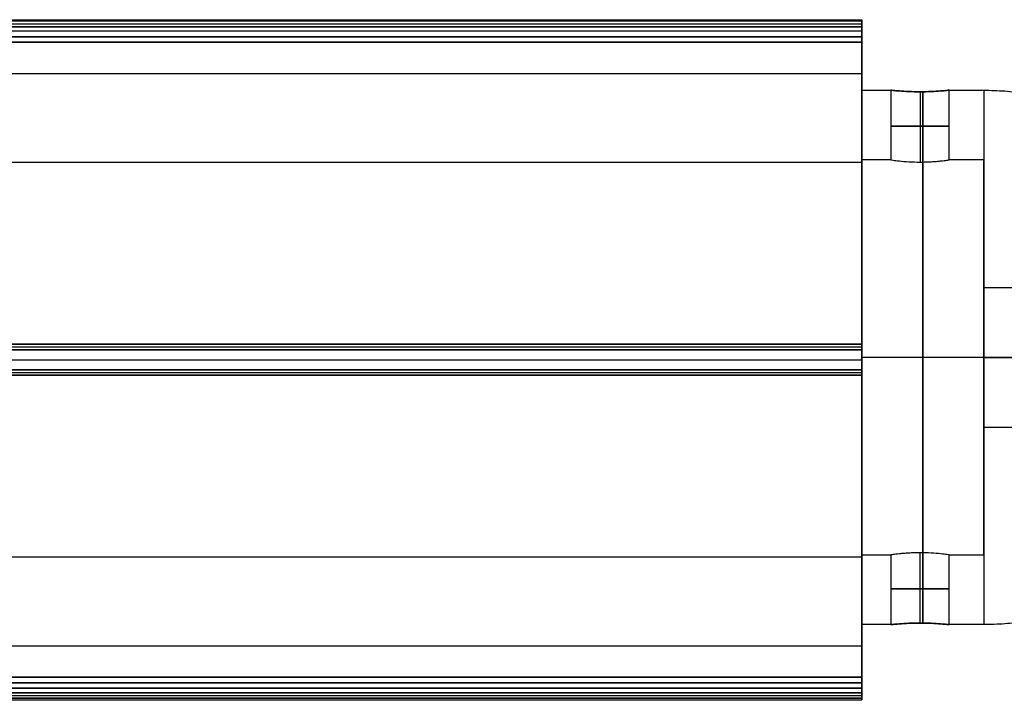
# Model space of a CAD drawing. Header units: millimetres. Extents: x 3072 to 3775, y 654 to 683.
# Tile 227 of 256: x 3687 to 3730, y 654 to 683. Entities that reach past the tile are written whole.
import ezdxf

# ---------------------------------------------------------------- set-up
doc = ezdxf.new("R2010")
doc.units = ezdxf.units.MM
doc.layers.add('LUZ', color=7, linetype='Continuous')
doc.layers.add('METAL NEGRO', color=7, linetype='Continuous')

msp = doc.modelspace()

# ---------------------------------------------------------------- linework, layer by layer
at = {"layer": 'LUZ'}
for p, q in [((3123.52, 682.678, 26.956), (3723.52, 682.678, 26.956)), ((3123.52, 682.678, 11.546), (3723.52, 682.678, 11.546)), ((3123.52, 682.126, 27.911), (3723.52, 682.126, 27.911)), ((3723.52, 682.126, 10.591), (3123.52, 682.126, 10.591)), ((3723.52, 676.729, 19.251), (3723.52, 680.55, 19.251)), ((3123.52, 668.78, 2.886), (3723.52, 668.78, 2.886)), ((3123.52, 668.78, 35.616), (3723.52, 668.78, 35.616)), ((3123.52, 668.229, 10.751), (3723.52, 668.229, 10.751)), ((3123.52, 668.229, 27.751), (3723.52, 668.229, 27.751)), ((3123.52, 668.229, 36.072), (3723.52, 668.229, 36.072)), ((3123.52, 668.229, 2.431), (3723.52, 668.229, 2.431)), ((3723.52, 668.19, 2.432), (3723.52, 668.19, 10.751)), ((3723.52, 668.19, 27.751), (3723.52, 668.19, 36.07)), ((3123.52, 667.678, 2.886), (3723.52, 667.678, 2.886)), ((3123.52, 667.678, 35.616), (3723.52, 667.678, 35.616)), ((3723.52, 655.909, 19.251), (3723.52, 659.729, 19.251)), ((3723.52, 655.909, 19.251), (3123.52, 655.909, 19.251)), ((3723.52, 654.332, 10.591), (3123.52, 654.332, 10.591)), ((3123.52, 654.332, 27.911), (3723.52, 654.332, 27.911)), ((3123.52, 653.78, 11.546), (3723.52, 653.78, 11.546)), ((3123.52, 653.78, 26.956), (3723.52, 653.78, 26.956)), ((3123.52, 653.595, 27.411), (3723.52, 653.595, 27.411)), ((3123.52, 653.595, 11.091), (3723.52, 653.595, 11.091))]:
    msp.add_line(p, q, dxfattribs=at)
at = {"layer": 'LUZ', "extrusion": (-1, 0, 0)}
for centre, radius, start, end in [((-682.363, 11.091, -3723.52), 0.5, 180, 270), ((-682.363, 27.411, -3723.52), 0.5, 180, 210), ((-695.55, 19.251, -3723.52), 15, 360, 30), ((-695.55, 19.251, -3723.52), 15, 330, 0), ((-681.889, -4.409, -3723.52), 15, 30, 90), ((-681.889, 42.911, -3723.52), 15, 270, 330), ((-668.229, 19.251, -3723.52), 8.5, 180, 0), ((-668.229, 19.251, -3723.52), 8.5, 0, 180), ((-654.569, -4.409, -3723.52), 15, 90, 150), ((-654.569, 42.911, -3723.52), 15, 210, 270), ((-640.909, 19.251, -3723.52), 15, 150, 210)]:
    msp.add_arc(centre, radius, start, end, dxfattribs=at)
at = {"layer": 'LUZ', "extrusion": (1, 0, 0)}
for centre, start, end in [((682.363, 27.411, 3723.52), 0, 90), ((682.363, 11.091, 3723.52), 0, 30), ((668.229, 35.572, 3723.52), 30, 150), ((668.229, 2.931, 3723.52), 210, 330), ((654.095, 27.411, 3723.52), 90, 210), ((654.095, 11.091, 3723.52), 150, 270)]:
    msp.add_arc(centre, 0.5, start, end, dxfattribs=at)
at = {"layer": 'LUZ'}
for points in [[(3123.52, 682.863, 11.091), (3723.52, 682.863, 11.091)], [(3123.52, 682.863, 27.411), (3723.52, 682.863, 27.411)], [(3723.52, 682.796, 27.161), (3123.52, 682.796, 27.161)], [(3723.52, 682.796, 11.341), (3123.52, 682.796, 11.341)], [(3723.52, 682.559, 26.751), (3123.52, 682.559, 26.751)], [(3123.52, 682.559, 11.751), (3723.52, 682.559, 11.751)], [(3723.52, 682.559, 26.751), (3723.52, 682.796, 27.161)], [(3723.52, 682.796, 11.341), (3723.52, 682.559, 11.751)], [(3723.52, 682.363, 10.591), (3123.52, 682.363, 10.591)], [(3723.52, 682.363, 27.911), (3123.52, 682.363, 27.911)], [(3723.52, 682.363, 27.911), (3723.52, 681.889, 27.911)], [(3723.52, 681.889, 10.591), (3723.52, 682.363, 10.591)], [(3123.52, 681.889, 27.911), (3723.52, 681.889, 27.911)], [(3723.52, 681.889, 10.591), (3123.52, 681.889, 10.591)], [(3123.52, 680.55, 19.251), (3723.52, 680.55, 19.251)], [(3123.52, 676.729, 19.251), (3723.52, 676.729, 19.251)], [(3123.52, 668.899, 3.091), (3723.52, 668.899, 3.091)], [(3723.52, 668.899, 35.411), (3123.52, 668.899, 35.411)], [(3723.52, 668.662, 2.681), (3723.52, 668.899, 3.091)], [(3723.52, 668.899, 35.411), (3723.52, 668.662, 35.822)], [(3723.52, 668.662, 2.681), (3123.52, 668.662, 2.681)], [(3123.52, 668.662, 35.822), (3723.52, 668.662, 35.822)], [(3123.52, 667.796, 2.681), (3723.52, 667.796, 2.681)], [(3723.52, 667.796, 35.822), (3123.52, 667.796, 35.822)], [(3123.52, 667.559, 35.411), (3723.52, 667.559, 35.411)], [(3723.52, 667.559, 3.091), (3123.52, 667.559, 3.091)], [(3723.52, 667.559, 3.091), (3723.52, 667.796, 2.681)], [(3723.52, 667.796, 35.822), (3723.52, 667.559, 35.411)], [(3723.52, 659.729, 19.251), (3123.52, 659.729, 19.251)], [(3123.52, 654.569, 10.591), (3723.52, 654.569, 10.591)], [(3723.52, 654.569, 27.911), (3123.52, 654.569, 27.911)], [(3723.52, 654.569, 27.911), (3723.52, 654.095, 27.911)], [(3723.52, 654.095, 10.591), (3723.52, 654.569, 10.591)], [(3723.52, 654.095, 10.591), (3123.52, 654.095, 10.591)], [(3123.52, 654.095, 27.911), (3723.52, 654.095, 27.911)], [(3723.52, 653.899, 11.751), (3123.52, 653.899, 11.751)], [(3123.52, 653.899, 26.751), (3723.52, 653.899, 26.751)], [(3123.52, 653.662, 27.161), (3723.52, 653.662, 27.161)], [(3723.52, 653.662, 11.341), (3123.52, 653.662, 11.341)], [(3723.52, 653.899, 11.751), (3723.52, 653.662, 11.341)], [(3723.52, 653.662, 27.161), (3723.52, 653.899, 26.751)]]:
    msp.add_open_spline(points, degree=1, dxfattribs=at)
at = {"layer": 'METAL NEGRO'}
for p, q in [((3723.52, 679.829, 19.251), (3723.52, 676.829, 19.251)), ((3726.02, 679.761, 20.501), (3726.02, 676.737, 20.501)), ((3726.02, 679.761, 18.001), (3726.02, 676.737, 18.001)), ((3728.77, 676.829, 19.251), (3728.77, 670.565, 19.251)), ((3728.77, 668.329, 27.751), (3723.52, 668.329, 27.751)), ((3728.77, 668.329, 7.751), (3723.52, 668.329, 7.751)), ((3728.77, 668.329, 30.751), (3723.52, 668.329, 30.751)), ((3723.52, 668.329, 7.751), (3723.52, 668.329, 10.751)), ((3723.52, 668.329, 27.751), (3723.52, 668.329, 30.751)), ((3728.77, 668.329, 10.751), (3723.52, 668.329, 10.751)), ((3728.77, 668.329, 20.251), (3734.77, 668.329, 20.251)), ((3728.77, 668.329, 14.251), (3730.52, 668.329, 14.251)), ((3728.77, 668.329, 10.751), (3728.77, 668.329, 14.251)), ((3728.77, 668.329, 20.251), (3728.77, 668.329, 27.751)), ((3728.77, 666.093, 19.251), (3728.77, 659.829, 19.251)), ((3723.52, 659.829, 19.251), (3723.52, 656.829, 19.251)), ((3726.02, 656.897, 20.501), (3726.02, 659.921, 20.501)), ((3726.02, 656.897, 18.001), (3726.02, 659.921, 18.001))]:
    msp.add_line(p, q, dxfattribs=at)
at = {"layer": 'METAL NEGRO', "extrusion": (1, 0, 0)}
for centre, radius, start, end in [((668.329, 19.251, 3723.52), 11.5, 180, 0), ((668.329, 19.251, 3723.52), 11.5, 0, 180), ((668.329, 19.251, 3728.77), 11.5, 0, 90), ((668.329, 19.251, 3723.52), 8.5, 0, 180), ((668.329, 19.251, 3723.52), 8.5, 180, 0), ((668.329, 17.251, 3728.77), 3, 0, 180), ((668.329, 17.251, 3728.77), 3, 180, 0), ((668.329, 19.251, 3728.77), 11.5, 90, 180)]:
    msp.add_arc(centre, radius, start, end, dxfattribs=at)
at = {"layer": 'METAL NEGRO', "extrusion": (-1, 0, 0)}
for centre, radius, start, end in [((-668.329, 19.251, -3726.145), 11.5, 186.2088, 353.7912), ((-668.329, 19.251, -3726.145), 11.5, 6.2083, 173.7914), ((-668.329, 19.251, -3728.77), 11.5, 180, 270), ((-668.329, 19.251, -3726.145), 8.5, 8.4139, 171.5861), ((-668.329, 19.251, -3726.145), 8.5, 188.4136, 351.5868), ((-668.329, 19.251, -3728.77), 8.5, 0, 180), ((-668.329, 19.251, -3728.77), 8.5, 180, 0), ((-668.329, 19.251, -3728.77), 11.5, 270, 0)]:
    msp.add_arc(centre, radius, start, end, dxfattribs=at)
at = {"layer": 'METAL NEGRO', "extrusion": (0, -1, 0)}
for centre, radius, start, end in [((3726.02, 19.251, -678.283), 1.25, 0, 180), ((3726.02, 19.251, -678.283), 1.25, 180, 0), ((3728.77, 19.251, -668.329), 11.5, 270, 278.7529), ((3728.77, 19.251, -668.329), 11.5, 34.1028, 90)]:
    msp.add_arc(centre, radius, start, end, dxfattribs=at)
at = {"layer": 'METAL NEGRO', "extrusion": (0, 1, 0)}
for start, end in [(0, 180), (180, 0)]:
    msp.add_arc((-3726.02, 19.251, 658.375), 1.25, start, end, dxfattribs=at)
at = {"layer": 'METAL NEGRO'}
for points in [[(3723.52, 679.829, 19.251), (3724.77, 679.829, 19.251)], [(3724.77, 679.829, 19.251), (3724.77, 676.829, 19.251)], [(3727.27, 676.829, 19.251), (3727.27, 679.829, 19.251)], [(3727.27, 679.829, 19.251), (3728.77, 679.829, 19.251)], [(3724.77, 676.829, 19.251), (3723.52, 676.829, 19.251)], [(3728.77, 676.829, 19.251), (3727.27, 676.829, 19.251)], [(3737.52, 671.329, 17.251), (3728.77, 671.329, 17.251)], [(3728.77, 665.329, 17.251), (3737.52, 665.329, 17.251)], [(3723.52, 659.829, 19.251), (3724.77, 659.829, 19.251)], [(3724.77, 659.829, 19.251), (3724.77, 656.829, 19.251)], [(3727.27, 656.829, 19.251), (3727.27, 659.829, 19.251)], [(3727.27, 659.829, 19.251), (3728.77, 659.829, 19.251)], [(3724.77, 656.829, 19.251), (3723.52, 656.829, 19.251)], [(3728.77, 656.829, 19.251), (3727.27, 656.829, 19.251)]]:
    msp.add_open_spline(points, degree=1, dxfattribs=at)
for points, knots in [([(3724.77, 679.829, 19.251), (3724.77, 679.829, 19.086), (3724.803, 679.825, 18.922), (3724.928, 679.813, 18.621), (3725.021, 679.804, 18.482), (3725.252, 679.786, 18.251), (3725.39, 679.777, 18.159), (3725.693, 679.765, 18.033), (3725.855, 679.761, 18.001), (3726.186, 679.761, 18.001), (3726.348, 679.765, 18.034), (3726.65, 679.777, 18.16), (3726.789, 679.786, 18.253), (3727.019, 679.804, 18.483), (3727.112, 679.813, 18.622), (3727.237, 679.825, 18.923), (3727.27, 679.829, 19.088), (3727.27, 679.829, 19.251)], [0, 0, 0, 0, 0.494393, 0.494393, 0.988786, 0.988786, 1.483179, 1.483179, 1.977572, 1.977572, 2.471965, 2.471965, 2.966358, 2.966358, 3.460751, 3.460751, 3.955144, 3.955144, 3.955144, 3.955144]), ([(3727.27, 679.829, 19.251), (3727.27, 679.829, 19.333), (3727.261, 679.828, 19.416), (3727.229, 679.825, 19.576), (3727.206, 679.822, 19.654), (3727.112, 679.813, 19.881), (3727.02, 679.804, 20.018), (3726.787, 679.786, 20.252), (3726.649, 679.777, 20.343), (3726.422, 679.768, 20.437), (3726.344, 679.765, 20.461), (3726.184, 679.762, 20.493), (3726.101, 679.761, 20.501), (3725.856, 679.761, 20.501), (3725.691, 679.765, 20.468), (3725.391, 679.777, 20.343), (3725.251, 679.786, 20.25), (3725.021, 679.804, 20.02), (3724.928, 679.813, 19.881), (3724.802, 679.825, 19.579), (3724.77, 679.829, 19.416), (3724.77, 679.829, 19.251)], [0, 0, 0, 0, 0.246903, 0.246903, 0.493806, 0.493806, 0.987612, 0.987612, 1.481418, 1.481418, 1.728321, 1.728321, 1.975223, 1.975223, 2.469029, 2.469029, 2.962835, 2.962835, 3.456641, 3.456641, 3.950447, 3.950447, 3.950447, 3.950447]), ([(3724.77, 676.829, 19.251), (3724.77, 676.829, 19.416), (3724.803, 676.824, 19.581), (3724.928, 676.807, 19.881), (3725.021, 676.795, 20.021), (3725.251, 676.771, 20.251), (3725.39, 676.759, 20.343), (3725.693, 676.742, 20.469), (3725.855, 676.737, 20.501), (3726.186, 676.737, 20.501), (3726.348, 676.742, 20.468), (3726.575, 676.755, 20.374), (3726.647, 676.76, 20.335), (3726.782, 676.771, 20.245), (3726.846, 676.777, 20.192), (3727.019, 676.795, 20.019), (3727.112, 676.807, 19.88), (3727.237, 676.824, 19.579), (3727.27, 676.829, 19.414), (3727.27, 676.829, 19.251)], [0, 0, 0, 0, 0.494418, 0.494418, 0.988837, 0.988837, 1.483255, 1.483255, 1.977673, 1.977673, 2.472092, 2.472092, 2.719301, 2.719301, 2.96651, 2.96651, 3.460928, 3.460928, 3.955346, 3.955346, 3.955346, 3.955346]), ([(3724.77, 676.829, 19.251), (3724.77, 676.829, 19.086), (3724.802, 676.824, 18.923), (3724.928, 676.807, 18.621), (3725.021, 676.795, 18.482), (3725.251, 676.771, 18.252), (3725.39, 676.759, 18.159), (3725.691, 676.742, 18.034), (3725.856, 676.737, 18.001), (3726.101, 676.737, 18.001), (3726.184, 676.738, 18.009), (3726.344, 676.742, 18.041), (3726.422, 676.746, 18.065), (3726.649, 676.759, 18.159), (3726.787, 676.771, 18.251), (3727.02, 676.795, 18.484), (3727.112, 676.807, 18.621), (3727.206, 676.82, 18.848), (3727.229, 676.823, 18.926), (3727.261, 676.828, 19.087), (3727.27, 676.829, 19.169), (3727.27, 676.829, 19.251)], [-3.952953, -3.952953, -3.952953, -3.952953, -3.458834, -3.458834, -2.964715, -2.964715, -2.470596, -2.470596, -1.976477, -1.976477, -1.729417, -1.729417, -1.482358, -1.482358, -0.988238, -0.988238, -0.494119, -0.494119, -0.24706, -0.24706, 0, 0, 0, 0]), ([(3727.27, 659.829, 19.251), (3727.27, 659.829, 19.416), (3727.236, 659.834, 19.581), (3727.111, 659.851, 19.881), (3727.018, 659.863, 20.021), (3726.788, 659.887, 20.251), (3726.649, 659.899, 20.343), (3726.346, 659.916, 20.469), (3726.184, 659.921, 20.501), (3725.854, 659.921, 20.501), (3725.691, 659.916, 20.468), (3725.464, 659.903, 20.374), (3725.392, 659.898, 20.335), (3725.257, 659.887, 20.245), (3725.193, 659.881, 20.192), (3725.02, 659.863, 20.019), (3724.927, 659.851, 19.88), (3724.802, 659.834, 19.579), (3724.77, 659.829, 19.414), (3724.77, 659.829, 19.251)], [0, 0, 0, 0, 0.494418, 0.494418, 0.988837, 0.988837, 1.483255, 1.483255, 1.977673, 1.977673, 2.472092, 2.472092, 2.719301, 2.719301, 2.96651, 2.96651, 3.460928, 3.460928, 3.955346, 3.955346, 3.955346, 3.955346]), ([(3727.27, 659.829, 19.251), (3727.27, 659.829, 19.086), (3727.237, 659.834, 18.923), (3727.111, 659.851, 18.621), (3727.018, 659.863, 18.482), (3726.788, 659.887, 18.252), (3726.649, 659.899, 18.159), (3726.348, 659.916, 18.034), (3726.183, 659.921, 18.001), (3725.938, 659.921, 18.001), (3725.855, 659.92, 18.009), (3725.695, 659.916, 18.041), (3725.617, 659.912, 18.065), (3725.39, 659.899, 18.159), (3725.252, 659.887, 18.251), (3725.019, 659.863, 18.484), (3724.928, 659.851, 18.621), (3724.833, 659.838, 18.848), (3724.81, 659.835, 18.926), (3724.778, 659.83, 19.087), (3724.77, 659.829, 19.169), (3724.77, 659.829, 19.251)], [-3.952953, -3.952953, -3.952953, -3.952953, -3.458834, -3.458834, -2.964715, -2.964715, -2.470596, -2.470596, -1.976477, -1.976477, -1.729417, -1.729417, -1.482358, -1.482358, -0.988238, -0.988238, -0.494119, -0.494119, -0.24706, -0.24706, 0, 0, 0, 0]), ([(3727.27, 656.829, 19.251), (3727.27, 656.829, 19.086), (3727.236, 656.833, 18.922), (3727.111, 656.845, 18.621), (3727.018, 656.854, 18.482), (3726.788, 656.872, 18.251), (3726.649, 656.881, 18.159), (3726.346, 656.893, 18.033), (3726.184, 656.897, 18.001), (3725.853, 656.897, 18.001), (3725.691, 656.893, 18.034), (3725.389, 656.881, 18.16), (3725.25, 656.872, 18.253), (3725.02, 656.854, 18.483), (3724.927, 656.845, 18.622), (3724.802, 656.833, 18.923), (3724.77, 656.829, 19.088), (3724.77, 656.829, 19.251)], [0, 0, 0, 0, 0.494393, 0.494393, 0.988786, 0.988786, 1.483179, 1.483179, 1.977572, 1.977572, 2.471965, 2.471965, 2.966358, 2.966358, 3.460751, 3.460751, 3.955144, 3.955144, 3.955144, 3.955144]), ([(3724.77, 656.829, 19.251), (3724.77, 656.829, 19.333), (3724.778, 656.83, 19.416), (3724.81, 656.833, 19.576), (3724.833, 656.836, 19.654), (3724.927, 656.845, 19.881), (3725.019, 656.854, 20.018), (3725.253, 656.872, 20.252), (3725.39, 656.881, 20.343), (3725.617, 656.89, 20.437), (3725.695, 656.893, 20.461), (3725.856, 656.896, 20.493), (3725.938, 656.897, 20.501), (3726.183, 656.897, 20.501), (3726.348, 656.893, 20.468), (3726.649, 656.881, 20.343), (3726.788, 656.872, 20.25), (3727.019, 656.854, 20.02), (3727.111, 656.845, 19.881), (3727.237, 656.833, 19.579), (3727.27, 656.829, 19.416), (3727.27, 656.829, 19.251)], [0, 0, 0, 0, 0.246903, 0.246903, 0.493806, 0.493806, 0.987612, 0.987612, 1.481418, 1.481418, 1.728321, 1.728321, 1.975223, 1.975223, 2.469029, 2.469029, 2.962835, 2.962835, 3.456641, 3.456641, 3.950447, 3.950447, 3.950447, 3.950447])]:
    msp.add_open_spline(points, degree=3, knots=knots, dxfattribs=at)
for points, weights in [([(3728.77, 679.829, 19.251), (3738.202, 679.829, 19.251), (3740.047, 670.579, 19.251)], [1, 0.746414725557, 0.931934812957]), ([(3740.047, 666.079, 19.251), (3738.202, 656.829, 19.251), (3728.77, 656.829, 19.251)], [0.931934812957, 0.746414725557, 1])]:
    msp.add_rational_spline(points, weights, degree=2, dxfattribs=at)

doc.saveas('drawing.dxf')
